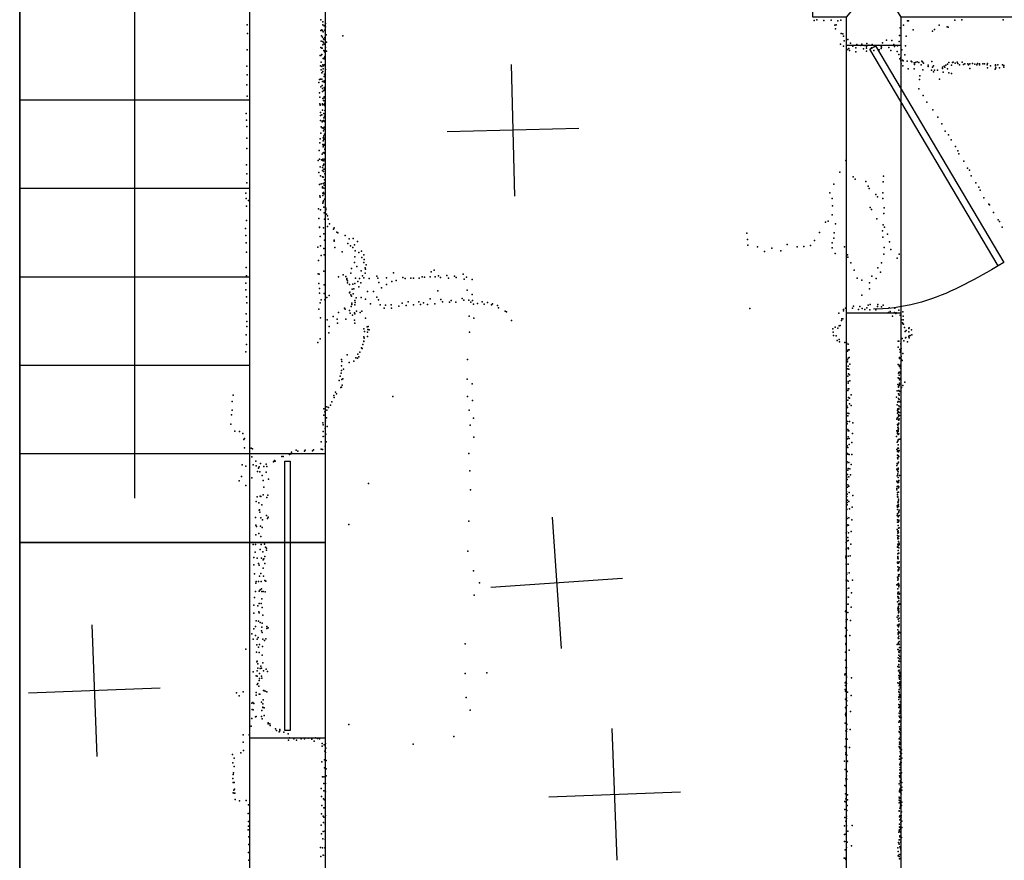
# Model space of a CAD drawing. Header units: millimetres. Extents: x -44220 to 35132, y -40846 to 67550.
# Tile 9 of 27: x -6814 to -3826, y 70 to 2621. Entities that reach past the tile are written whole.
import ezdxf

# ---------------------------------------------------------------- set-up
doc = ezdxf.new("R2010")
doc.units = ezdxf.units.MM
for name, color, linetype in [('DOORS', 7, 'Continuous'), ('HWALLS', 32, 'Continuous'), ('P', 9, 'Continuous'), ('PANOS', 10, 'Continuous'), ('ROOMS', 1, 'Continuous'), ('STRUCTS', 4, 'Continuous'), ('WALLS', 3, 'Continuous'), ('WINDOWS', 6, 'Continuous')]:
    doc.layers.add(name, color=color, linetype=linetype)

# ---------------------------------------------------------------- blocks, each defined once
blk = doc.blocks.new('1-Standard_3D')
for points in [[(-403.982, 5.64828), (253.382, 394.931), (263.573, 377.722), (-393.791, -11.5606), (-403.982, 5.64828)], [(263.573, 377.722), (275.367, 357.142), (283.15, 343.495), (290.844, 329.879), (298.429, 316.269), (305.882, 302.642), (313.184, 288.973), (320.313, 275.239), (327.249, 261.416), (333.971, 247.479), (340.456, 233.405), (346.686, 219.17), (352.638, 204.75), (358.291, 190.121), (363.626, 175.258), (368.62, 160.139), (373.253, 144.738), (377.503, 129.032), (381.351, 112.998), (384.774, 96.6102), (387.752, 79.8457), (390.265, 62.6802), (392.29, 45.0899), (393.807, 27.0508), (395.085, -0.90191)]]:
    blk.add_lwpolyline(points)
blk = doc.blocks.new('6-Fixed_64')
blk.add_lwpolyline([(-584.3, 5.9), (584.3, 5.9), (584.3, -6.8), (-584.3, -6.8), (-584.3, 5.9)])

msp = doc.modelspace()

# ---------------------------------------------------------------- linework, layer by layer
at = {"layer": 'DOORS'}
msp.add_lwpolyline([(-4140.2, 2543.989), (-4140.2, 1731.189), (-4305.3, 1731.189), (-4305.3, 2543.989), (-4140.2, 2543.989)], dxfattribs=at)
at = {"layer": 'HWALLS'}
for points in [[(-6813.55, 1035.05), (-6813.55, 5867.4)], [(-6813.55, -1238.25), (-6813.55, 1035.05)]]:
    msp.add_lwpolyline(points, dxfattribs=at)
at = {"layer": 'P'}
for p in [(-6123, 2606), (-5900, 2621), (-5894, 2615), (-5894, 2606), (-5890, 2603), (-5887, 2605), (-5886, 2610), (-5886, 2600), (-4403, 2619), (-4395, 2621), (-4374, 2619), (-4352, 2620), (-4341, 2605), (-4337, 2606), (-4331, 2618), (-4322, 2620), (-4132, 2605), (-4120, 2618), (-4117, 2618), (-4024, 2605), (-4000, 2600), (-3997, 2599), (-3977, 2620), (-3955, 2621), (-3830, 2621), (-6122, 2579), (-5900, 2589), (-5898, 2572), (-5897, 2591), (-5896, 2589), (-5893, 2585), (-5889, 2590), (-5888, 2590), (-5887, 2588), (-5884, 2575), (-5833, 2572), (-4339, 2594), (-4321, 2579), (-4316, 2578), (-4314, 2571), (-4144, 2573), (-4142, 2597), (-4124, 2571), (-4103, 2591), (-4044, 2587), (-4038, 2592), (-5899, 2556), (-5895, 2568), (-5894, 2555), (-5894, 2545), (-5892, 2563), (-5892, 2551), (-5890, 2561), (-5889, 2547), (-5888, 2567), (-5883, 2553), (-4323, 2547), (-4314, 2541), (-4312, 2557), (-4301, 2561), (-4293, 2550), (-4286, 2541), (-4274, 2546), (-4262, 2543), (-4259, 2547), (-4252, 2543), (-4245, 2540), (-4243, 2549), (-4237, 2544), (-4227, 2546), (-4220, 2543), (-4200, 2541), (-4196, 2551), (-4184, 2559), (-4168, 2558), (-4162, 2546), (-4160, 2540), (-4150, 2542), (-4145, 2555), (-4126, 2542), (-6123, 2530), (-5902, 2513), (-5900, 2537), (-5900, 2513), (-5897, 2535), (-5897, 2516), (-5896, 2535), (-5891, 2528), (-5889, 2524), (-5888, 2510), (-5886, 2537), (-5883, 2526), (-4302, 2531), (-4298, 2534), (-4296, 2528), (-4277, 2536), (-4277, 2524), (-4254, 2533), (-4245, 2535), (-4245, 2526), (-4229, 2536), (-4229, 2535), (-4222, 2528), (-4206, 2530), (-4200, 2534), (-4199, 2538), (-4177, 2537), (-4171, 2528), (-4151, 2525), (-4146, 2516), (-4137, 2530), (-4128, 2515), (-6124, 2480), (-5901, 2481), (-5899, 2492), (-5894, 2484), (-5893, 2504), (-5892, 2481), (-5890, 2503), (-5889, 2507), (-5889, 2484), (-5888, 2504), (-4143, 2503), (-4140, 2507), (-4140, 2496), (-4139, 2487), (-4135, 2499), (-4134, 2481), (-4133, 2496), (-4121, 2495), (-4109, 2495), (-4107, 2493), (-4100, 2490), (-4099, 2485), (-4096, 2491), (-4091, 2493), (-4086, 2491), (-4079, 2484), (-4077, 2495), (-4075, 2493), (-4072, 2489), (-4057, 2483), (-4046, 2494), (-4041, 2481), (-4009, 2480), (-4004, 2483), (-3999, 2486), (-3995, 2491), (-3987, 2483), (-3984, 2491), (-3982, 2492), (-3976, 2489), (-3969, 2492), (-3967, 2488), (-3962, 2484), (-3954, 2492), (-3950, 2485), (-3946, 2487), (-3937, 2487), (-3935, 2484), (-3931, 2487), (-3923, 2488), (-3916, 2486), (-3910, 2484), (-3908, 2488), (-3902, 2487), (-3902, 2484), (-3892, 2487), (-3887, 2487), (-3878, 2484), (-3877, 2488), (-3868, 2481), (-3853, 2484), (-3853, 2481), (-3846, 2484), (-3832, 2484), (-3828, 2482), (-6123, 2454), (-5899, 2469), (-5897, 2479), (-5897, 2460), (-5894, 2464), (-5893, 2472), (-5889, 2456), (-5887, 2452), (-5886, 2470), (-4118, 2472), (-4100, 2472), (-4083, 2451), (-4074, 2469), (-4057, 2479), (-4047, 2468), (-4044, 2477), (-4041, 2463), (-4038, 2468), (-4029, 2468), (-4014, 2477), (-4014, 2473), (-4012, 2462), (-4007, 2477), (-3999, 2472), (-3995, 2460), (-3987, 2458), (-3931, 2473), (-3877, 2475), (-3854, 2471), (-3852, 2475), (-3841, 2475), (-3828, 2477), (-6124, 2424), (-5906, 2431), (-5904, 2440), (-5901, 2441), (-5897, 2441), (-5896, 2422), (-5895, 2434), (-5890, 2449), (-5890, 2436), (-5890, 2432), (-5889, 2433), (-5887, 2449), (-5887, 2436), (-4084, 2440), (-4023, 2441), (-5904, 2399), (-5900, 2418), (-5895, 2413), (-5895, 2403), (-5891, 2406), (-5890, 2416), (-5889, 2409), (-5888, 2412), (-4086, 2412), (-4073, 2391), (-6123, 2389), (-5903, 2386), (-5903, 2366), (-5902, 2363), (-5902, 2362), (-5895, 2366), (-5895, 2363), (-5894, 2382), (-5892, 2376), (-5890, 2387), (-5890, 2384), (-5890, 2375), (-5890, 2364), (-5889, 2361), (-5888, 2368), (-4061, 2371), (-6126, 2337), (-5901, 2340), (-5901, 2331), (-5897, 2333), (-5895, 2347), (-5891, 2337), (-5889, 2336), (-5888, 2346), (-5887, 2345), (-4043, 2348), (-6125, 2316), (-5901, 2315), (-5896, 2313), (-5896, 2311), (-5892, 2315), (-5891, 2324), (-5891, 2313), (-5890, 2313), (-5889, 2329), (-5889, 2312), (-4028, 2326), (-4016, 2305), (-6124, 2297), (-5900, 2277), (-5899, 2296), (-5896, 2293), (-5893, 2292), (-5892, 2284), (-5890, 2295), (-5890, 2289), (-5889, 2274), (-5887, 2294), (-4006, 2283), (-3996, 2272), (-6124, 2262), (-5903, 2248), (-5902, 2260), (-5894, 2243), (-5893, 2263), (-5893, 2254), (-5892, 2264), (-5891, 2269), (-5891, 2262), (-5891, 2258), (-5890, 2243), (-5888, 2241), (-3988, 2257), (-6124, 2230), (-5905, 2224), (-5896, 2213), (-5893, 2236), (-5893, 2217), (-5892, 2240), (-5891, 2218), (-5891, 2217), (-5888, 2227), (-5888, 2215), (-5887, 2231), (-3975, 2237), (-3967, 2223), (-3964, 2214), (-6125, 2181), (-5908, 2194), (-5904, 2198), (-5898, 2196), (-5895, 2194), (-5894, 2198), (-5891, 2193), (-5891, 2183), (-5890, 2198), (-5889, 2198), (-4307, 2194), (-3949, 2192), (-6124, 2154), (-5906, 2158), (-5902, 2175), (-5895, 2173), (-5895, 2164), (-5893, 2179), (-5892, 2180), (-5892, 2161), (-5891, 2168), (-5890, 2168), (-5888, 2154), (-4325, 2159), (-3938, 2171), (-3932, 2165), (-6124, 2126), (-5904, 2121), (-5901, 2148), (-5899, 2123), (-5895, 2144), (-5894, 2144), (-5893, 2143), (-5893, 2124), (-5889, 2135), (-5889, 2126), (-4344, 2122), (-4285, 2144), (-4279, 2137), (-4247, 2130), (-4194, 2129), (-4193, 2147), (-3927, 2148), (-3913, 2126), (-6127, 2095), (-5895, 2114), (-5895, 2111), (-5894, 2095), (-5892, 2097), (-5891, 2110), (-5891, 2093), (-5890, 2119), (-4356, 2096), (-4239, 2116), (-4236, 2109), (-4216, 2091), (-4195, 2096), (-3904, 2113), (-3900, 2104), (-6126, 2079), (-6119, 2073), (-5903, 2087), (-5902, 2083), (-5894, 2088), (-5894, 2065), (-5893, 2069), (-5892, 2072), (-5889, 2077), (-4349, 2079), (-4211, 2084), (-4195, 2079), (-3889, 2081), (-3873, 2062), (-6125, 2055), (-5907, 2047), (-5901, 2044), (-5891, 2052), (-5890, 2035), (-5886, 2041), (-5885, 2049), (-5885, 2045), (-4348, 2056), (-4233, 2051), (-4229, 2045), (-4192, 2033), (-4191, 2050), (-3871, 2059), (-3859, 2036), (-6125, 2012), (-5906, 2018), (-5889, 2016), (-5883, 2031), (-5880, 2026), (-5878, 2016), (-5874, 2002), (-4369, 2007), (-4361, 2010), (-4349, 2029), (-4339, 2002), (-4213, 2017), (-3845, 2014), (-3841, 2009), (-6128, 1988), (-5904, 1992), (-5904, 1991), (-5892, 1990), (-5880, 1994), (-5862, 1986), (-5859, 1990), (-5851, 1977), (-5851, 1977), (-5848, 1975), (-4608, 1974), (-4387, 1976), (-4343, 1975), (-4196, 1981), (-4194, 1999), (-4190, 1992), (-3833, 1992), (-6127, 1966), (-6126, 1944), (-5902, 1963), (-5891, 1971), (-5889, 1952), (-5860, 1952), (-5859, 1949), (-5826, 1966), (-5818, 1942), (-5814, 1956), (-5802, 1957), (-5789, 1948), (-4606, 1954), (-4402, 1951), (-4349, 1944), (-4344, 1958), (-4195, 1961), (-4181, 1970), (-4175, 1947), (-6125, 1916), (-5909, 1931), (-5901, 1935), (-5891, 1927), (-5857, 1930), (-5835, 1917), (-5810, 1935), (-5803, 1930), (-5798, 1938), (-5796, 1920), (-5785, 1915), (-5777, 1919), (-4605, 1937), (-4575, 1932), (-4554, 1918), (-4532, 1928), (-4504, 1920), (-4485, 1939), (-4455, 1932), (-4435, 1933), (-4414, 1936), (-4349, 1929), (-4340, 1912), (-4311, 1932), (-4191, 1930), (-4171, 1924), (-5907, 1891), (-5899, 1906), (-5890, 1908), (-5798, 1884), (-5797, 1902), (-5776, 1900), (-5770, 1908), (-5769, 1884), (-5768, 1894), (-4302, 1908), (-4301, 1901), (-4292, 1883), (-4199, 1883), (-4192, 1910), (-4151, 1898), (-4145, 1910), (-6126, 1869), (-5891, 1858), (-5807, 1866), (-5791, 1872), (-5778, 1859), (-5765, 1868), (-5764, 1864), (-5762, 1877), (-5680, 1853), (-5565, 1856), (-5556, 1861), (-4282, 1861), (-4210, 1868), (-4202, 1855), (-6125, 1844), (-5908, 1850), (-5905, 1849), (-5846, 1841), (-5832, 1847), (-5824, 1842), (-5821, 1836), (-5821, 1833), (-5819, 1829), (-5819, 1823), (-5809, 1852), (-5795, 1837), (-5788, 1827), (-5783, 1836), (-5779, 1823), (-5774, 1844), (-5769, 1838), (-5765, 1852), (-5753, 1836), (-5730, 1843), (-5727, 1837), (-5724, 1824), (-5701, 1838), (-5685, 1827), (-5671, 1830), (-5651, 1839), (-5644, 1836), (-5627, 1837), (-5619, 1837), (-5602, 1837), (-5593, 1841), (-5585, 1840), (-5568, 1841), (-5553, 1841), (-5543, 1844), (-5537, 1839), (-5518, 1845), (-5513, 1837), (-5494, 1843), (-5489, 1839), (-5468, 1849), (-5465, 1834), (-5458, 1840), (-5441, 1833), (-4273, 1837), (-4259, 1831), (-4235, 1823), (-4228, 1843), (-4215, 1836), (-6127, 1822), (-6127, 1802), (-5906, 1821), (-5904, 1806), (-5890, 1817), (-5813, 1818), (-5812, 1794), (-5805, 1804), (-5803, 1819), (-5800, 1805), (-5797, 1821), (-5785, 1811), (-5758, 1797), (-5740, 1797), (-5716, 1808), (-5701, 1818), (-5545, 1799), (-5456, 1801), (-4235, 1805), (-6125, 1780), (-5904, 1791), (-5899, 1771), (-5890, 1790), (-5888, 1771), (-5882, 1778), (-5875, 1784), (-5813, 1792), (-5809, 1786), (-5807, 1782), (-5802, 1789), (-5797, 1769), (-5796, 1763), (-5793, 1777), (-5778, 1778), (-5764, 1773), (-5730, 1779), (-5725, 1771), (-5635, 1765), (-5603, 1765), (-5568, 1774), (-5536, 1772), (-5531, 1765), (-5510, 1764), (-5505, 1769), (-5490, 1764), (-5471, 1775), (-5466, 1770), (-5451, 1770), (-5445, 1764), (-5441, 1787), (-5440, 1769), (-5410, 1765), (-5394, 1763), (-4259, 1785), (-6124, 1762), (-5906, 1743), (-5902, 1762), (-5846, 1733), (-5828, 1746), (-5826, 1743), (-5813, 1739), (-5808, 1751), (-5806, 1761), (-5806, 1757), (-5797, 1756), (-5792, 1737), (-5781, 1733), (-5776, 1737), (-5749, 1759), (-5720, 1756), (-5708, 1746), (-5704, 1755), (-5687, 1756), (-5686, 1746), (-5663, 1752), (-5653, 1761), (-5641, 1754), (-5619, 1756), (-5598, 1757), (-5588, 1762), (-5576, 1757), (-5554, 1759), (-5437, 1758), (-5425, 1760), (-5404, 1758), (-5382, 1756), (-5379, 1759), (-5364, 1754), (-5361, 1747), (-5341, 1737), (-5337, 1735), (-4598, 1745), (-4314, 1742), (-4314, 1738), (-4308, 1746), (-4287, 1746), (-4284, 1752), (-4269, 1742), (-4265, 1751), (-4258, 1745), (-4250, 1742), (-4244, 1747), (-4239, 1755), (-4234, 1741), (-4233, 1757), (-4216, 1741), (-4211, 1751), (-4210, 1757), (-4199, 1750), (-4194, 1755), (-4178, 1733), (-4176, 1747), (-4173, 1736), (-4160, 1733), (-4159, 1746), (-4146, 1740), (-4134, 1735), (-6126, 1729), (-6124, 1705), (-5901, 1717), (-5881, 1711), (-5863, 1721), (-5850, 1713), (-5824, 1713), (-5811, 1731), (-5804, 1725), (-5798, 1732), (-5798, 1710), (-5797, 1729), (-5764, 1716), (-5450, 1722), (-5436, 1716), (-5322, 1708), (-4328, 1731), (-4320, 1708), (-4319, 1714), (-4316, 1714), (-4166, 1722), (-4156, 1730), (-4155, 1732), (-4142, 1725), (-4138, 1711), (-4133, 1722), (-4133, 1711), (-6124, 1690), (-5875, 1690), (-5849, 1700), (-5797, 1700), (-5769, 1683), (-5767, 1675), (-5759, 1689), (-5758, 1673), (-5757, 1681), (-5756, 1690), (-5753, 1680), (-5449, 1673), (-4347, 1683), (-4346, 1673), (-4340, 1688), (-4331, 1685), (-4327, 1692), (-4324, 1693), (-4135, 1701), (-4134, 1698), (-4132, 1697), (-4129, 1687), (-4127, 1675), (-4124, 1678), (-4116, 1685), (-4116, 1684), (-4116, 1674), (-4115, 1686), (-4108, 1680), (-6126, 1665), (-5902, 1653), (-5876, 1671), (-5770, 1646), (-5769, 1659), (-5769, 1645), (-5768, 1655), (-5758, 1660), (-4345, 1663), (-4337, 1662), (-4333, 1648), (-4327, 1651), (-4326, 1644), (-4148, 1646), (-4146, 1646), (-4136, 1654), (-4131, 1647), (-4126, 1656), (-4125, 1657), (-4120, 1644), (-4116, 1660), (-4115, 1662), (-4115, 1656), (-4112, 1663), (-4107, 1665), (-6125, 1636), (-5909, 1642), (-5777, 1626), (-5775, 1624), (-5773, 1636), (-4310, 1642), (-4305, 1641), (-4305, 1638), (-4302, 1615), (-4300, 1637), (-4300, 1619), (-4297, 1619), (-4148, 1628), (-4143, 1620), (-4140, 1639), (-4140, 1637), (-4140, 1616), (-4139, 1624), (-4139, 1624), (-6127, 1613), (-5837, 1590), (-5836, 1584), (-5820, 1604), (-5800, 1585), (-5794, 1595), (-5789, 1594), (-5788, 1606), (-5785, 1598), (-5782, 1612), (-5455, 1590), (-4302, 1589), (-4300, 1594), (-4297, 1596), (-4144, 1596), (-4144, 1593), (-4142, 1612), (-4139, 1599), (-4139, 1591), (-4138, 1589), (-4138, 1587), (-4136, 1587), (-4134, 1608), (-5837, 1571), (-5837, 1557), (-5831, 1561), (-5814, 1581), (-4302, 1583), (-4302, 1562), (-4300, 1570), (-4298, 1561), (-4295, 1576), (-4148, 1575), (-4145, 1573), (-4144, 1569), (-4141, 1573), (-4141, 1564), (-4140, 1570), (-5844, 1526), (-5841, 1540), (-5838, 1549), (-5836, 1529), (-5833, 1531), (-5456, 1530), (-4301, 1540), (-4299, 1547), (-4296, 1544), (-4295, 1525), (-4148, 1535), (-4147, 1549), (-4147, 1533), (-4145, 1552), (-4145, 1543), (-4144, 1532), (-4144, 1528), (-4143, 1532), (-4142, 1552), (-4142, 1531), (-4141, 1548), (-5839, 1505), (-5837, 1506), (-5835, 1512), (-5441, 1516), (-4301, 1496), (-4300, 1523), (-4300, 1518), (-4300, 1501), (-4298, 1501), (-4151, 1495), (-4149, 1514), (-4147, 1508), (-4147, 1506), (-4146, 1496), (-4146, 1495), (-4145, 1511), (-4144, 1518), (-4144, 1513), (-4144, 1513), (-4138, 1505), (-4134, 1511), (-4128, 1521), (-6166, 1482), (-5861, 1481), (-5859, 1475), (-5855, 1491), (-5852, 1486), (-5682, 1478), (-5455, 1478), (-5440, 1466), (-4301, 1467), (-4299, 1475), (-4296, 1473), (-4291, 1483), (-4153, 1476), (-4147, 1486), (-4147, 1472), (-4146, 1486), (-4145, 1482), (-4145, 1469), (-4143, 1493), (-4140, 1465), (-6169, 1463), (-6169, 1436), (-5891, 1440), (-5882, 1447), (-5882, 1436), (-5877, 1444), (-5871, 1452), (-5867, 1462), (-5450, 1436), (-4304, 1450), (-4302, 1444), (-4296, 1456), (-4291, 1451), (-4151, 1453), (-4150, 1436), (-4150, 1435), (-4149, 1461), (-4149, 1440), (-4148, 1463), (-4146, 1450), (-4146, 1441), (-4146, 1439), (-4143, 1462), (-4142, 1447), (-6171, 1422), (-5891, 1421), (-5888, 1431), (-5886, 1404), (-5883, 1413), (-5437, 1412), (-4301, 1427), (-4301, 1419), (-4298, 1426), (-4152, 1409), (-4151, 1412), (-4150, 1427), (-4150, 1413), (-4148, 1432), (-4148, 1429), (-4147, 1422), (-4147, 1417), (-4147, 1407), (-4146, 1406), (-4145, 1410), (-4144, 1429), (-4144, 1420), (-6173, 1394), (-5894, 1398), (-5893, 1392), (-5887, 1381), (-5881, 1387), (-5447, 1391), (-4303, 1395), (-4302, 1402), (-4301, 1378), (-4296, 1402), (-4286, 1398), (-4150, 1393), (-4149, 1391), (-4149, 1384), (-4149, 1376), (-4148, 1385), (-4148, 1375), (-4147, 1395), (-4147, 1394), (-4147, 1380), (-4146, 1397), (-6161, 1373), (-6147, 1372), (-6137, 1366), (-6134, 1347), (-6132, 1350), (-5893, 1372), (-5893, 1356), (-5887, 1357), (-5885, 1364), (-5436, 1354), (-4302, 1349), (-4300, 1374), (-4300, 1355), (-4298, 1374), (-4297, 1350), (-4287, 1366), (-4153, 1356), (-4152, 1374), (-4150, 1370), (-4150, 1366), (-4148, 1372), (-4148, 1363), (-4148, 1346), (-4147, 1347), (-4146, 1365), (-4143, 1348), (-6132, 1322), (-6111, 1321), (-6107, 1319), (-5975, 1315), (-5947, 1315), (-5922, 1316), (-5899, 1340), (-5899, 1318), (-5895, 1317), (-5887, 1327), (-5884, 1340), (-4303, 1328), (-4301, 1323), (-4297, 1332), (-4289, 1338), (-4152, 1317), (-4151, 1339), (-4149, 1342), (-4149, 1321), (-4149, 1320), (-4148, 1331), (-4147, 1321), (-6109, 1295), (-6018, 1296), (-6014, 1296), (-5995, 1302), (-5994, 1304), (-5991, 1304), (-5989, 1309), (-5970, 1312), (-5950, 1312), (-5925, 1313), (-5925, 1313), (-5451, 1305), (-4302, 1305), (-4301, 1303), (-4297, 1302), (-4289, 1302), (-4150, 1311), (-4150, 1300), (-4150, 1292), (-4149, 1313), (-4149, 1293), (-4149, 1289), (-4148, 1299), (-4147, 1310), (-4146, 1296), (-4145, 1314), (-6139, 1270), (-6127, 1266), (-6105, 1270), (-6097, 1282), (-6096, 1267), (-6089, 1260), (-6087, 1264), (-6083, 1275), (-6073, 1265), (-6066, 1273), (-6064, 1265), (-6044, 1280), (-6043, 1281), (-6041, 1284), (-6038, 1282), (-4304, 1277), (-4303, 1280), (-4300, 1259), (-4298, 1278), (-4295, 1258), (-4291, 1271), (-4152, 1268), (-4152, 1257), (-4151, 1275), (-4150, 1274), (-4149, 1275), (-4149, 1258), (-4148, 1260), (-4148, 1257), (-4147, 1279), (-6141, 1235), (-6109, 1231), (-6092, 1250), (-6085, 1249), (-6078, 1238), (-6066, 1248), (-6059, 1227), (-5448, 1252), (-4304, 1233), (-4303, 1226), (-4302, 1241), (-4301, 1254), (-4298, 1234), (-4293, 1240), (-4151, 1237), (-4150, 1253), (-4150, 1238), (-4149, 1243), (-4148, 1249), (-4148, 1232), (-4144, 1238), (-6148, 1222), (-6127, 1208), (-6075, 1223), (-6073, 1203), (-5755, 1214), (-5446, 1195), (-4302, 1203), (-4301, 1210), (-4298, 1206), (-4152, 1221), (-4152, 1199), (-4152, 1195), (-4151, 1205), (-4150, 1217), (-4148, 1220), (-4148, 1206), (-4147, 1217), (-4147, 1201), (-4146, 1223), (-4146, 1222), (-4146, 1204), (-6093, 1173), (-6084, 1175), (-6082, 1174), (-6075, 1179), (-6064, 1171), (-6061, 1178), (-4305, 1190), (-4305, 1185), (-4304, 1174), (-4303, 1181), (-4297, 1187), (-4286, 1177), (-4150, 1187), (-4150, 1180), (-4150, 1179), (-4150, 1173), (-4149, 1173), (-4149, 1172), (-4149, 1172), (-4147, 1188), (-4147, 1166), (-6096, 1159), (-6088, 1155), (-6079, 1149), (-4304, 1136), (-4303, 1156), (-4303, 1149), (-4302, 1163), (-4298, 1159), (-4296, 1137), (-4288, 1142), (-4151, 1146), (-4150, 1142), (-4149, 1157), (-4148, 1155), (-4148, 1149), (-4148, 1146), (-4147, 1161), (-4147, 1149), (-4147, 1144), (-6098, 1111), (-6087, 1133), (-6086, 1134), (-6085, 1127), (-6082, 1110), (-6065, 1117), (-6062, 1108), (-6060, 1112), (-4305, 1113), (-4304, 1135), (-4303, 1108), (-4298, 1110), (-4151, 1117), (-4150, 1135), (-4150, 1122), (-4149, 1123), (-4148, 1113), (-4146, 1129), (-4146, 1127), (-4146, 1116), (-4145, 1133), (-4145, 1117), (-6097, 1087), (-6095, 1083), (-6083, 1084), (-6078, 1080), (-6077, 1104), (-5815, 1089), (-5451, 1100), (-4304, 1085), (-4303, 1088), (-4299, 1087), (-4289, 1104), (-4150, 1104), (-4150, 1097), (-4149, 1103), (-4148, 1097), (-4148, 1086), (-4147, 1078), (-4146, 1103), (-4146, 1103), (-4146, 1100), (-4145, 1079), (-6097, 1058), (-6088, 1062), (-6082, 1053), (-4306, 1064), (-4305, 1068), (-4301, 1050), (-4299, 1064), (-4291, 1068), (-4151, 1074), (-4150, 1056), (-4149, 1068), (-4149, 1063), (-4149, 1050), (-4149, 1046), (-4148, 1070), (-4148, 1048), (-4147, 1065), (-4147, 1047), (-4146, 1054), (-6105, 1029), (-6098, 1029), (-6081, 1035), (-6081, 1029), (-6071, 1030), (-6068, 1021), (-6065, 1018), (-4306, 1035), (-4305, 1017), (-4304, 1039), (-4300, 1041), (-4300, 1019), (-4299, 1016), (-4292, 1030), (-4150, 1022), (-4150, 1021), (-4149, 1030), (-4148, 1025), (-4147, 1038), (-4147, 1026), (-4146, 1019), (-4145, 1033), (-4145, 1029), (-6103, 989), (-6099, 1005), (-6093, 987), (-6084, 1014), (-6080, 987), (-6076, 1006), (-6070, 992), (-6065, 1012), (-5454, 1009), (-4307, 993), (-4307, 988), (-4306, 1015), (-4300, 993), (-4294, 994), (-4149, 1000), (-4149, 992), (-4149, 989), (-4149, 986), (-4148, 1011), (-4148, 1001), (-4147, 1002), (-4146, 1002), (-4146, 1002), (-6103, 967), (-6089, 971), (-6087, 966), (-6075, 982), (-6075, 957), (-6073, 985), (-6070, 971), (-4306, 969), (-4305, 969), (-4300, 969), (-4150, 975), (-4150, 975), (-4150, 973), (-4149, 972), (-4149, 961), (-4148, 985), (-4147, 972), (-4145, 976), (-4145, 959), (-6101, 940), (-6086, 933), (-6082, 941), (-6074, 933), (-5437, 949), (-4305, 944), (-4304, 939), (-4297, 943), (-4150, 930), (-4149, 928), (-4148, 952), (-4148, 949), (-4147, 937), (-4146, 955), (-4146, 952), (-4146, 933), (-4145, 938), (-6097, 911), (-6096, 916), (-6089, 916), (-6081, 916), (-6070, 919), (-6067, 917), (-5419, 912), (-4306, 921), (-4304, 920), (-4300, 917), (-4287, 921), (-4152, 906), (-4149, 921), (-4149, 908), (-4148, 925), (-4147, 910), (-4147, 905), (-4147, 904), (-4146, 900), (-4145, 905), (-6101, 868), (-6098, 886), (-6087, 887), (-6084, 891), (-6080, 894), (-6079, 886), (-6075, 886), (-6069, 885), (-5435, 875), (-4305, 889), (-4305, 871), (-4305, 867), (-4304, 895), (-4299, 869), (-4298, 896), (-4290, 882), (-4149, 894), (-4149, 881), (-4149, 879), (-4149, 871), (-4148, 884), (-4148, 867), (-4148, 867), (-4147, 869), (-4146, 884), (-4145, 878), (-4144, 879), (-6103, 845), (-6091, 843), (-6087, 850), (-6081, 850), (-6079, 864), (-6078, 838), (-4305, 849), (-4305, 847), (-4300, 848), (-4291, 839), (-4150, 855), (-4148, 838), (-4147, 848), (-4147, 842), (-4146, 865), (-4146, 858), (-4144, 850), (-4144, 847), (-6103, 820), (-6088, 824), (-6087, 821), (-6076, 814), (-4308, 825), (-4307, 827), (-4301, 822), (-4151, 808), (-4149, 833), (-4148, 833), (-4148, 828), (-4148, 813), (-4147, 830), (-4147, 821), (-4147, 812), (-4146, 835), (-4146, 826), (-4146, 823), (-6098, 780), (-6096, 797), (-6089, 796), (-6084, 792), (-6079, 778), (-6078, 790), (-6064, 780), (-4306, 800), (-4306, 794), (-4303, 801), (-4293, 798), (-4150, 784), (-4148, 802), (-4148, 781), (-4147, 785), (-4147, 779), (-4147, 779), (-4146, 796), (-4146, 783), (-4145, 805), (-4145, 787), (-6109, 758), (-6103, 773), (-6098, 753), (-6090, 747), (-6080, 767), (-6078, 762), (-6064, 774), (-6060, 776), (-4308, 776), (-4308, 751), (-4308, 750), (-4307, 775), (-4307, 753), (-4304, 769), (-4295, 753), (-4149, 770), (-4148, 761), (-4148, 757), (-4146, 765), (-4146, 751), (-4145, 761), (-4143, 761), (-6105, 741), (-6094, 724), (-6093, 741), (-6089, 717), (-6086, 725), (-6077, 719), (-6076, 741), (-6071, 737), (-6067, 742), (-5462, 727), (-4307, 728), (-4307, 726), (-4306, 724), (-4151, 725), (-4148, 745), (-4148, 727), (-4147, 743), (-4147, 730), (-4146, 743), (-4146, 743), (-4146, 726), (-4145, 734), (-4145, 725), (-6127, 711), (-6095, 702), (-6087, 701), (-6078, 693), (-4308, 702), (-4307, 702), (-4306, 701), (-4297, 708), (-4149, 710), (-4148, 710), (-4146, 703), (-4146, 693), (-4145, 701), (-4144, 716), (-4144, 707), (-4144, 706), (-4143, 689), (-6094, 673), (-6093, 675), (-6091, 667), (-6082, 660), (-6076, 670), (-4308, 678), (-4307, 678), (-4306, 679), (-4149, 659), (-4148, 685), (-4146, 676), (-4146, 675), (-4146, 675), (-4146, 665), (-4146, 664), (-4144, 682), (-4142, 674), (-6105, 642), (-6096, 630), (-6093, 645), (-6093, 629), (-6091, 653), (-6086, 637), (-6084, 652), (-6080, 653), (-6080, 629), (-6074, 645), (-6066, 650), (-6062, 643), (-5462, 637), (-5396, 639), (-4310, 633), (-4309, 636), (-4307, 655), (-4306, 652), (-4305, 654), (-4305, 629), (-4148, 657), (-4147, 645), (-4146, 631), (-4145, 656), (-4145, 647), (-4144, 641), (-4144, 629), (-4143, 638), (-4143, 632), (-6093, 604), (-6091, 607), (-6088, 599), (-6087, 616), (-6086, 622), (-6079, 623), (-4309, 609), (-4308, 601), (-4307, 611), (-4305, 625), (-4305, 607), (-4290, 624), (-4149, 609), (-4145, 624), (-4145, 607), (-4145, 600), (-4144, 620), (-4143, 627), (-4143, 612), (-4143, 603), (-4142, 607), (-4140, 599), (-6156, 579), (-6148, 569), (-6136, 582), (-6096, 580), (-6096, 572), (-6087, 575), (-6085, 575), (-6074, 586), (-6073, 586), (-6069, 584), (-6064, 582), (-4309, 589), (-4308, 584), (-4302, 581), (-4291, 571), (-4146, 583), (-4145, 589), (-4145, 580), (-4144, 574), (-4142, 594), (-4142, 569), (-4141, 594), (-6109, 547), (-6106, 549), (-6103, 546), (-6080, 550), (-6076, 545), (-6075, 557), (-5459, 564), (-4308, 559), (-4306, 557), (-4305, 563), (-4304, 554), (-4304, 540), (-4146, 565), (-4146, 558), (-4146, 543), (-4145, 567), (-4145, 542), (-4144, 564), (-4142, 565), (-4142, 551), (-4142, 538), (-4141, 567), (-4141, 543), (-6108, 528), (-6105, 527), (-6079, 525), (-6076, 535), (-6076, 534), (-6072, 533), (-6072, 510), (-5447, 526), (-4308, 534), (-4308, 513), (-4307, 534), (-4307, 517), (-4307, 509), (-4306, 530), (-4293, 522), (-4146, 534), (-4145, 517), (-4145, 508), (-4144, 536), (-4144, 516), (-4143, 533), (-4143, 523), (-4141, 527), (-4141, 522), (-4141, 518), (-4140, 509), (-6109, 501), (-6098, 506), (-6096, 507), (-6080, 507), (-6078, 500), (-6060, 488), (-6060, 485), (-6055, 485), (-6054, 479), (-5815, 482), (-4309, 487), (-4305, 485), (-4304, 483), (-4146, 490), (-4144, 494), (-4143, 504), (-4142, 493), (-4142, 491), (-4140, 481), (-4139, 505), (-6136, 451), (-6117, 451), (-6111, 477), (-6037, 469), (-6034, 464), (-6026, 460), (-6024, 467), (-6024, 463), (-6012, 459), (-5999, 454), (-4307, 463), (-4305, 461), (-4304, 468), (-4294, 467), (-4145, 461), (-4144, 475), (-4144, 458), (-4143, 469), (-4143, 468), (-4142, 468), (-4141, 453), (-4141, 451), (-4140, 464), (-4140, 455), (-6136, 429), (-5998, 435), (-5995, 442), (-5982, 439), (-5974, 435), (-5960, 439), (-5949, 439), (-5938, 441), (-5927, 438), (-5920, 432), (-5916, 442), (-5910, 440), (-5904, 439), (-5896, 425), (-5890, 421), (-5886, 425), (-5620, 423), (-5496, 446), (-4307, 439), (-4305, 439), (-4303, 438), (-4145, 439), (-4144, 429), (-4144, 423), (-4143, 424), (-4142, 444), (-4142, 443), (-4142, 426), (-4141, 436), (-4141, 426), (-4140, 422), (-6168, 391), (-6143, 397), (-6135, 404), (-5896, 417), (-5888, 402), (-5886, 398), (-5885, 411), (-4309, 416), (-4307, 397), (-4307, 391), (-4306, 411), (-4305, 414), (-4304, 389), (-4296, 413), (-4145, 416), (-4144, 413), (-4142, 409), (-4142, 401), (-4141, 412), (-4141, 396), (-4138, 406), (-4138, 394), (-6167, 366), (-6163, 380), (-5897, 369), (-5889, 375), (-5884, 373), (-4311, 371), (-4305, 366), (-4302, 371), (-4144, 377), (-4143, 385), (-4143, 362), (-4143, 360), (-4142, 377), (-4141, 388), (-4141, 368), (-4141, 364), (-4140, 376), (-4140, 360), (-4139, 367), (-4137, 380), (-6166, 331), (-6165, 336), (-6163, 355), (-5889, 351), (-5884, 348), (-4309, 346), (-4304, 341), (-4303, 340), (-4143, 345), (-4143, 335), (-4142, 352), (-4141, 329), (-4140, 351), (-4138, 336), (-4138, 336), (-6167, 319), (-6166, 306), (-6163, 306), (-5895, 324), (-5891, 324), (-5891, 303), (-5886, 303), (-5884, 327), (-4307, 318), (-4306, 312), (-4305, 327), (-4304, 317), (-4145, 302), (-4144, 327), (-4143, 324), (-4142, 322), (-4142, 312), (-4141, 322), (-4141, 310), (-4141, 306), (-4139, 317), (-4137, 306), (-6166, 275), (-6164, 283), (-6163, 274), (-6162, 286), (-6161, 274), (-5899, 288), (-5891, 281), (-5886, 278), (-4310, 297), (-4308, 272), (-4306, 296), (-4306, 293), (-4306, 271), (-4302, 269), (-4144, 281), (-4144, 278), (-4143, 286), (-4143, 286), (-4141, 297), (-4141, 289), (-4141, 281), (-4141, 276), (-4139, 272), (-4137, 292), (-4137, 283), (-6160, 255), (-6147, 251), (-6126, 252), (-6119, 239), (-5898, 264), (-5892, 257), (-5889, 254), (-4310, 249), (-4307, 257), (-4306, 246), (-4302, 254), (-4145, 262), (-4145, 253), (-4145, 245), (-4144, 259), (-4143, 246), (-4142, 251), (-4141, 260), (-4141, 259), (-4141, 239), (-4140, 243), (-4137, 247), (-6120, 212), (-5898, 211), (-5897, 237), (-5891, 230), (-5888, 230), (-4310, 225), (-4305, 222), (-4304, 222), (-4303, 237), (-4145, 221), (-4145, 219), (-4143, 229), (-4141, 234), (-4138, 237), (-4138, 217), (-6119, 188), (-5893, 204), (-5892, 185), (-5891, 201), (-5887, 181), (-5886, 206), (-4310, 200), (-4307, 189), (-4305, 204), (-4305, 197), (-4144, 202), (-4144, 180), (-4143, 205), (-4143, 193), (-4142, 204), (-4140, 197), (-4140, 185), (-4139, 206), (-4139, 201), (-4137, 189), (-6120, 163), (-6119, 174), (-5899, 177), (-5898, 151), (-5893, 158), (-5888, 159), (-4311, 175), (-4307, 150), (-4305, 175), (-4301, 159), (-4288, 176), (-4146, 156), (-4145, 162), (-4144, 171), (-4144, 163), (-4144, 158), (-4142, 164), (-4141, 173), (-4141, 169), (-4140, 155), (-4137, 170), (-6118, 142), (-5894, 136), (-5887, 134), (-4311, 149), (-4311, 127), (-4306, 127), (-4303, 125), (-4147, 124), (-4146, 123), (-4145, 133), (-4144, 133), (-4143, 145), (-4143, 142), (-4142, 143), (-4140, 126), (-4140, 124), (-4138, 140), (-6119, 94), (-6118, 118), (-5901, 109), (-5895, 108), (-5888, 108), (-4309, 102), (-4306, 101), (-4305, 109), (-4290, 114), (-4149, 108), (-4148, 97), (-4145, 119), (-4143, 111), (-4141, 107), (-4140, 109), (-4140, 102), (-6118, 71), (-5900, 82), (-5893, 86), (-5887, 85), (-4312, 77), (-4309, 77), (-4307, 73), (-4148, 84), (-4145, 88), (-4145, 82), (-4144, 75), (-4142, 76), (-4141, 88)]:
    msp.add_point(p, dxfattribs=at)
at = {"layer": 'PANOS'}
for points in [[(-5322.2128, 2485.5972), (-5312.2294, 2085.7218)], [(-5117.2834, 2290.6512), (-5517.1588, 2280.6678)], [(-5198.0125, 1112.1739), (-5170.974, 713.0888)], [(-5384.0358, 899.1121), (-4984.9507, 926.1506)], [(-6594.9333, 784.7739), (-6579.9048, 385.0563)], [(-6387.5603, 592.4294), (-6787.2778, 577.4009)], [(-5000.8066, 70.6984), (-5016.253, 470.4)], [(-5208.3807, 262.826), (-4808.679, 278.2724)]]:
    msp.add_lwpolyline(points, dxfattribs=at)
at = {"layer": 'ROOMS'}
for points in [[(-6242.05, 3155.95), (-6242.05, 3511.55), (-6242.05, 3689.35), (-6115.05, 3689.35), (-6115.05, 4794.25), (-6203.95, 4794.25), (-6203.95, 5867.4), (-6813.55, 5867.4), (-6813.55, 1035.05), (-6115.05, 1035.05), (-6115.05, 2851.15), (-6115.05, 3155.95)], [(-4140.2, -692.15), (-4140.2, -1047.75), (-4146.55, -1047.75), (-4146.55, -2724.15), (-3930.65, -2724.15), (1104.9, -2724.15), (1104.9, -469.9), (1104.9, 1219.2), (1104.9, 3467.1), (-1511.3, 3467.1), (-1619.25, 3467.1), (-1619.25, 3105.15), (-2470.15, 3105.15), (-2470.15, 3530.6), (-3244.85, 3530.6), (-3244.85, 2628.9), (-4140.2, 2628.9), (-4140.2, -692.15)], [(-5886.45, -768.35), (-5886.45, -1009.65), (-4394.2, -1009.65), (-4394.2, -692.15), (-4305.3, -692.15), (-4305.3, 2628.9), (-4406.9, 2628.9), (-4406.9, 2851.15), (-5886.45, 2851.15), (-5886.45, 1035.05), (-5886.45, -768.35)], [(-6216.65, -1238.25), (-6216.65, -768.35), (-6115.05, -768.35), (-6115.05, 1035.05), (-6813.55, 1035.05), (-6813.55, -1238.25), (-6216.65, -1238.25)]]:
    msp.add_lwpolyline(points, close=True, dxfattribs=at)
at = {"layer": 'STRUCTS'}
for points in [[(-6813.55, 1035.05), (-6813.55, 5867.4)], [(-6115.05, 1035.05), (-6115.05, 5867.4)], [(-6464.3, 2377.3694), (-6464.3, 2645.8333)], [(-6115.05, 2377.3694), (-6813.55, 2377.3694)], [(-6464.3, 2108.9056), (-6464.3, 2377.3694)], [(-6115.05, 2108.9056), (-6813.55, 2108.9056)], [(-6464.3, 1840.4417), (-6464.3, 2108.9056)], [(-6115.05, 1840.4417), (-6813.55, 1840.4417)], [(-6464.3, 1571.9778), (-6464.3, 1840.4417)], [(-6115.05, 1571.9778), (-6813.55, 1571.9778)], [(-6464.3, 1303.5139), (-6464.3, 1571.9778)], [(-6115.05, 1303.5139), (-6813.55, 1303.5139)], [(-6464.3, 1169.2819), (-6464.3, 1303.5139)], [(-6115.05, 1035.05), (-6813.55, 1035.05)]]:
    msp.add_lwpolyline(points, dxfattribs=at)
at = {"layer": 'WALLS'}
for points in [[(-5886.45, 2851.15), (-5886.45, 1035.05), (-6013.45, 1035.05), (-6115.05, 1035.05), (-6115.05, 2851.15), (-6013.45, 2851.15), (-5886.45, 2851.15)], [(-4140.2, 2628.9), (-4140.2, -692.15), (-4210.05, -692.15), (-4305.3, -692.15), (-4305.3, 2628.9), (-4210.05, 2743.2), (-4140.2, 2628.9)], [(-5886.45, 1035.05), (-5886.45, -768.35), (-6013.45, -768.35), (-6115.05, -768.35), (-6115.05, 1035.05), (-6013.45, 1035.05), (-5886.45, 1035.05)]]:
    msp.add_lwpolyline(points, dxfattribs=at)
at = {"layer": 'WINDOWS'}
msp.add_lwpolyline([(-5886.45, 1304.8037), (-5886.45, 441.2037), (-6115.05, 441.2037), (-6115.05, 1304.8037), (-5886.45, 1304.8037)], dxfattribs=at)

# ---------------------------------------------------------------- block references
at = {"layer": 'DOORS', "rotation": 270}
msp.add_blockref('1-Standard_3D', (-4222.8, 2137.6), dxfattribs=at)
at = {"layer": 'WINDOWS', "xscale": 0.7, "yscale": 1.3, "rotation": 270}
msp.add_blockref('6-Fixed_64', (-6000.8, 873), dxfattribs=at)

doc.saveas('drawing.dxf')
